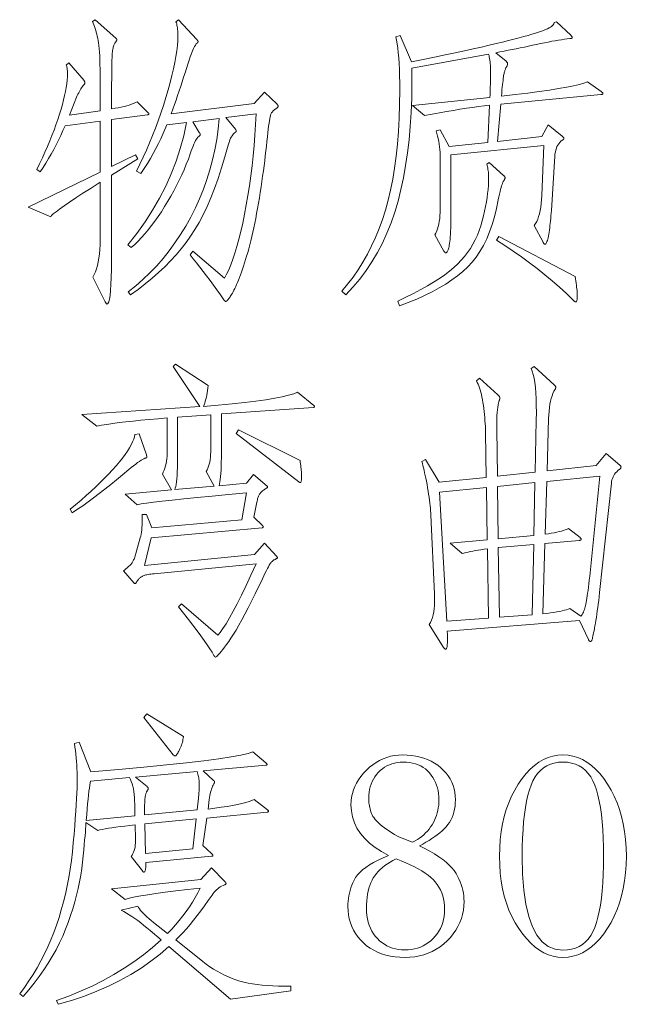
# Model space of a CAD drawing. Extents: x 0 to 1189, y 0 to 841.
# Tile 32 of 132: x 85 to 95, y 57 to 74. Entities that reach past the tile are written whole.
import ezdxf

# ---------------------------------------------------------------- set-up
doc = ezdxf.new("R2010")
doc.units = 0

msp = doc.modelspace()

# ---------------------------------------------------------------- linework, layer by layer
at = {"color": 7, "lineweight": 13}
for points in [[(86.729, 72.382), (86.121, 72.302), (86.121, 71.505), (86.528, 71.701), (86.565, 71.637), (86.121, 71.357), (86.121, 70.096), (86.121, 69.919), (86.118, 69.761), (86.114, 69.622), (86.109, 69.501), (86.102, 69.399), (86.093, 69.315), (86.083, 69.25), (86.071, 69.204), (86.057, 69.176), (86.042, 69.167), (86.04, 69.167), (86.038, 69.168), (86.035, 69.17), (86.032, 69.173), (86.029, 69.177), (86.026, 69.182), (86.022, 69.187), (86.019, 69.194), (86.015, 69.201), (86.011, 69.209), (85.799, 69.626), (85.823, 69.668), (85.845, 69.715), (85.864, 69.767), (85.88, 69.824), (85.894, 69.885), (85.906, 69.95), (85.915, 70.021), (85.921, 70.096), (85.925, 70.175), (85.926, 70.259), (85.926, 71.236), (85.772, 71.139), (85.634, 71.05), (85.511, 70.97), (85.404, 70.899), (85.312, 70.836), (85.236, 70.782), (85.176, 70.736), (85.13, 70.699), (85.101, 70.67), (85.087, 70.65), (84.701, 70.814), (85.926, 71.41), (85.926, 72.276), (85.33, 72.197), (85.294, 72.114), (85.257, 72.032), (85.218, 71.951), (85.178, 71.872), (85.137, 71.793), (85.094, 71.715), (85.049, 71.639), (85.004, 71.563), (84.956, 71.489), (84.907, 71.416), (84.849, 71.452), (84.898, 71.552), (84.944, 71.65), (84.988, 71.747), (85.03, 71.843), (85.07, 71.938), (85.107, 72.031), (85.142, 72.122), (85.175, 72.213), (85.206, 72.302), (85.235, 72.39), (85.261, 72.475), (85.284, 72.556), (85.305, 72.634), (85.322, 72.709), (85.337, 72.78), (85.35, 72.847), (85.359, 72.91), (85.366, 72.97), (85.37, 73.026), (85.372, 73.078), (85.372, 73.096), (85.371, 73.113), (85.37, 73.129), (85.368, 73.145), (85.367, 73.16), (85.364, 73.175), (85.361, 73.189), (85.358, 73.202), (85.355, 73.214), (85.351, 73.226), (85.393, 73.263), (85.652, 72.962), (85.655, 72.958), (85.657, 72.954), (85.66, 72.95), (85.662, 72.947), (85.663, 72.943), (85.665, 72.94), (85.666, 72.937), (85.667, 72.934), (85.667, 72.931), (85.667, 72.928), (85.667, 72.925), (85.667, 72.922), (85.666, 72.919), (85.665, 72.916), (85.663, 72.913), (85.662, 72.909), (85.66, 72.906), (85.657, 72.902), (85.655, 72.898), (85.652, 72.894), (85.638, 72.877), (85.625, 72.86), (85.611, 72.841), (85.598, 72.822), (85.586, 72.801), (85.573, 72.78), (85.561, 72.757), (85.549, 72.733), (85.537, 72.708), (85.525, 72.683), (85.403, 72.376), (85.926, 72.45), (85.926, 72.973), (85.926, 73.067), (85.925, 73.155), (85.923, 73.237), (85.921, 73.313), (85.918, 73.383), (85.914, 73.447), (85.909, 73.505), (85.904, 73.557), (85.898, 73.603), (85.892, 73.643), (85.885, 73.68), (85.877, 73.715), (85.869, 73.75), (85.86, 73.784), (85.85, 73.816), (85.84, 73.848), (85.83, 73.879), (85.818, 73.909), (85.806, 73.937), (85.794, 73.965), (85.842, 73.997), (86.19, 73.686), (86.194, 73.681), (86.198, 73.677), (86.201, 73.674), (86.204, 73.67), (86.206, 73.667), (86.208, 73.664), (86.209, 73.661), (86.21, 73.658), (86.211, 73.656), (86.211, 73.654), (86.211, 73.651), (86.21, 73.649), (86.208, 73.645), (86.206, 73.641), (86.203, 73.637), (86.2, 73.632), (86.196, 73.626), (86.191, 73.62), (86.186, 73.613), (86.179, 73.606), (86.173, 73.598), (86.168, 73.588), (86.162, 73.577), (86.157, 73.564), (86.152, 73.55), (86.148, 73.533), (86.144, 73.516), (86.141, 73.497), (86.137, 73.476), (86.135, 73.453), (86.132, 73.427), (86.13, 73.394), (86.128, 73.356), (86.126, 73.311), (86.125, 73.259), (86.124, 73.202), (86.123, 73.138), (86.122, 73.068), (86.122, 72.992), (86.121, 72.91), (86.121, 72.482), (86.179, 72.492), (86.233, 72.502), (86.285, 72.513), (86.333, 72.524), (86.377, 72.536), (86.419, 72.548), (86.458, 72.561), (86.493, 72.575), (86.525, 72.589), (86.554, 72.603), (86.729, 72.429), (86.734, 72.425), (86.738, 72.421), (86.742, 72.417), (86.745, 72.414), (86.748, 72.411), (86.751, 72.408), (86.753, 72.405), (86.754, 72.402), (86.755, 72.4), (86.755, 72.397), (86.755, 72.395), (86.754, 72.393), (86.753, 72.392), (86.751, 72.39), (86.748, 72.388), (86.745, 72.387), (86.742, 72.385), (86.738, 72.384), (86.734, 72.383)], [(88.719, 72.767), (88.93, 72.561), (88.934, 72.557), (88.937, 72.553), (88.941, 72.549), (88.943, 72.545), (88.946, 72.542), (88.948, 72.539), (88.949, 72.535), (88.95, 72.532), (88.951, 72.529), (88.951, 72.527), (88.95, 72.524), (88.949, 72.521), (88.946, 72.517), (88.943, 72.512), (88.938, 72.508), (88.932, 72.502), (88.925, 72.497), (88.917, 72.49), (88.908, 72.484), (88.898, 72.477), (88.888, 72.469), (88.878, 72.461), (88.869, 72.453), (88.861, 72.444), (88.853, 72.434), (88.845, 72.425), (88.839, 72.415), (88.832, 72.404), (88.827, 72.393), (88.822, 72.382), (88.817, 72.367), (88.812, 72.345), (88.806, 72.317), (88.8, 72.282), (88.794, 72.24), (88.787, 72.191), (88.781, 72.136), (88.773, 72.074), (88.766, 72.006), (88.758, 71.93), (88.75, 71.851), (88.741, 71.77), (88.731, 71.687), (88.721, 71.603), (88.71, 71.517), (88.698, 71.43), (88.686, 71.341), (88.673, 71.25), (88.659, 71.158), (88.645, 71.064), (88.63, 70.971), (88.615, 70.88), (88.599, 70.792), (88.584, 70.706), (88.568, 70.623), (88.551, 70.542), (88.535, 70.464), (88.518, 70.388), (88.501, 70.315), (88.484, 70.244), (88.466, 70.175), (88.449, 70.109), (88.432, 70.045), (88.414, 69.983), (88.397, 69.924), (88.379, 69.867), (88.362, 69.813), (88.344, 69.76), (88.327, 69.711), (88.31, 69.663), (88.292, 69.618), (88.276, 69.575), (88.259, 69.536), (88.244, 69.499), (88.228, 69.464), (88.214, 69.433), (88.199, 69.404), (88.185, 69.377), (88.172, 69.354), (88.159, 69.333), (88.147, 69.314), (88.136, 69.297), (88.126, 69.282), (88.116, 69.269), (88.108, 69.257), (88.101, 69.247), (88.095, 69.239), (88.09, 69.232), (88.086, 69.228), (88.083, 69.225), (88.08, 69.223), (88.077, 69.221), (88.075, 69.219), (88.072, 69.218), (88.069, 69.217), (88.067, 69.216), (88.064, 69.215), (88.061, 69.215), (88.059, 69.214), (88.056, 69.214), (88.054, 69.214), (88.051, 69.215), (88.048, 69.217), (88.045, 69.218), (88.042, 69.221), (88.039, 69.224), (88.036, 69.227), (88.033, 69.231), (88.03, 69.236), (88.027, 69.241), (87.968, 69.325), (87.91, 69.408), (87.851, 69.489), (87.793, 69.568), (87.735, 69.646), (87.678, 69.721), (87.621, 69.795), (87.564, 69.867), (87.508, 69.938), (87.452, 70.006), (87.499, 70.064), (88.038, 69.61), (88.074, 69.675), (88.11, 69.75), (88.146, 69.834), (88.181, 69.928), (88.215, 70.032), (88.249, 70.145), (88.282, 70.268), (88.315, 70.401), (88.347, 70.543), (88.378, 70.695), (88.408, 70.853), (88.436, 71.014), (88.461, 71.177), (88.485, 71.344), (88.506, 71.513), (88.524, 71.684), (88.541, 71.858), (88.555, 72.035), (88.567, 72.215), (88.576, 72.397), (88.059, 72.334), (88.222, 72.139), (88.225, 72.135), (88.228, 72.131), (88.231, 72.127), (88.233, 72.123), (88.234, 72.12), (88.236, 72.116), (88.237, 72.113), (88.238, 72.11), (88.238, 72.107), (88.238, 72.104), (88.238, 72.102), (88.237, 72.099), (88.236, 72.097), (88.235, 72.094), (88.233, 72.092), (88.231, 72.09), (88.228, 72.087), (88.225, 72.085), (88.221, 72.083), (88.217, 72.081), (88.204, 72.071), (88.191, 72.059), (88.178, 72.043), (88.166, 72.026), (88.154, 72.005), (88.142, 71.983), (88.131, 71.957), (88.121, 71.929), (88.111, 71.898), (88.101, 71.864), (88.046, 71.667), (87.989, 71.48), (87.93, 71.302), (87.87, 71.133), (87.807, 70.974), (87.742, 70.824), (87.675, 70.684), (87.606, 70.553), (87.535, 70.432), (87.462, 70.32), (87.386, 70.214), (87.303, 70.109), (87.215, 70.006), (87.122, 69.904), (87.023, 69.803), (86.918, 69.705), (86.808, 69.607), (86.692, 69.512), (86.571, 69.418), (86.443, 69.325), (86.401, 69.378), (86.53, 69.48), (86.653, 69.587), (86.772, 69.7), (86.886, 69.819), (86.994, 69.943), (87.098, 70.072), (87.197, 70.207), (87.291, 70.347), (87.381, 70.493), (87.465, 70.645), (87.543, 70.8), (87.615, 70.958), (87.68, 71.119), (87.739, 71.283), (87.79, 71.449), (87.835, 71.617), (87.873, 71.788), (87.905, 71.962), (87.93, 72.139), (87.948, 72.318), (87.499, 72.265), (87.61, 72.081), (87.613, 72.077), (87.616, 72.073), (87.618, 72.069), (87.62, 72.065), (87.622, 72.062), (87.623, 72.058), (87.625, 72.055), (87.625, 72.052), (87.626, 72.049), (87.626, 72.046), (87.626, 72.044), (87.625, 72.041), (87.624, 72.038), (87.622, 72.035), (87.619, 72.031), (87.616, 72.028), (87.613, 72.024), (87.609, 72.02), (87.605, 72.016), (87.6, 72.012), (87.587, 72.001), (87.574, 71.985), (87.56, 71.966), (87.546, 71.943), (87.532, 71.916), (87.518, 71.885), (87.503, 71.85), (87.488, 71.811), (87.473, 71.768), (87.457, 71.722), (87.424, 71.631), (87.389, 71.541), (87.351, 71.45), (87.311, 71.36), (87.269, 71.27), (87.224, 71.181), (87.177, 71.091), (87.128, 71.002), (87.076, 70.913), (87.021, 70.824), (86.966, 70.737), (86.91, 70.655), (86.854, 70.575), (86.798, 70.5), (86.741, 70.428), (86.684, 70.361), (86.627, 70.297), (86.57, 70.236), (86.512, 70.18), (86.454, 70.127), (86.396, 70.175), (86.547, 70.368), (86.688, 70.564), (86.816, 70.763), (86.933, 70.966), (87.039, 71.171), (87.133, 71.38), (87.215, 71.593), (87.286, 71.809), (87.346, 72.027), (87.394, 72.25), (87.056, 72.213), (87.025, 72.134), (86.991, 72.055), (86.954, 71.974), (86.915, 71.893), (86.872, 71.81), (86.827, 71.727), (86.779, 71.642), (86.728, 71.557), (86.674, 71.471), (86.618, 71.384), (86.544, 71.426), (86.602, 71.543), (86.658, 71.662), (86.713, 71.782), (86.765, 71.905), (86.816, 72.029), (86.865, 72.154), (86.912, 72.282), (86.958, 72.411), (87.001, 72.542), (87.043, 72.675), (87.081, 72.805), (87.116, 72.93), (87.146, 73.049), (87.173, 73.163), (87.195, 73.27), (87.213, 73.372), (87.228, 73.469), (87.238, 73.559), (87.244, 73.644), (87.246, 73.722), (87.246, 73.751), (87.245, 73.779), (87.243, 73.806), (87.241, 73.831), (87.238, 73.856), (87.234, 73.879), (87.23, 73.901), (87.226, 73.922), (87.22, 73.941), (87.214, 73.96), (87.256, 73.992), (87.568, 73.659), (87.572, 73.655), (87.575, 73.651), (87.579, 73.647), (87.581, 73.644), (87.584, 73.64), (87.586, 73.637), (87.587, 73.633), (87.588, 73.63), (87.589, 73.628), (87.589, 73.625), (87.589, 73.622), (87.588, 73.62), (87.588, 73.617), (87.586, 73.615), (87.585, 73.612), (87.583, 73.61), (87.581, 73.608), (87.579, 73.605), (87.576, 73.603), (87.573, 73.601), (87.559, 73.587), (87.544, 73.567), (87.528, 73.54), (87.511, 73.507), (87.493, 73.467), (87.475, 73.421), (87.455, 73.368), (87.435, 73.309), (87.413, 73.243), (87.391, 73.171), (87.368, 73.095), (87.344, 73.019), (87.32, 72.943), (87.295, 72.866), (87.269, 72.789), (87.242, 72.711), (87.215, 72.633), (87.187, 72.555), (87.159, 72.476), (87.13, 72.397), (88.544, 72.572)], [(94.436, 72.778), (94.442, 72.773), (94.447, 72.769), (94.452, 72.766), (94.456, 72.762), (94.46, 72.758), (94.463, 72.755), (94.465, 72.752), (94.466, 72.749), (94.467, 72.746), (94.468, 72.743), (94.467, 72.741), (94.466, 72.738), (94.464, 72.736), (94.462, 72.734), (94.458, 72.732), (94.454, 72.73), (94.449, 72.729), (94.444, 72.727), (94.438, 72.726), (94.431, 72.725), (92.731, 72.561), (92.673, 71.928), (93.428, 72.012), (93.538, 72.213), (93.776, 72.017), (93.781, 72.013), (93.786, 72.009), (93.789, 72.005), (93.793, 72.001), (93.796, 71.998), (93.798, 71.994), (93.8, 71.99), (93.801, 71.987), (93.802, 71.984), (93.802, 71.98), (93.802, 71.977), (93.801, 71.974), (93.8, 71.971), (93.798, 71.968), (93.796, 71.965), (93.793, 71.961), (93.789, 71.958), (93.786, 71.955), (93.781, 71.952), (93.776, 71.949), (93.754, 71.932), (93.734, 71.913), (93.716, 71.891), (93.7, 71.868), (93.686, 71.842), (93.675, 71.814), (93.665, 71.784), (93.658, 71.751), (93.652, 71.716), (93.649, 71.679), (93.591, 70.756), (93.588, 70.71), (93.584, 70.665), (93.581, 70.622), (93.576, 70.58), (93.572, 70.539), (93.567, 70.5), (93.563, 70.462), (93.557, 70.425), (93.552, 70.389), (93.546, 70.354), (93.54, 70.322), (93.534, 70.294), (93.528, 70.268), (93.522, 70.246), (93.515, 70.228), (93.509, 70.213), (93.502, 70.201), (93.495, 70.192), (93.488, 70.187), (93.48, 70.186), (93.477, 70.186), (93.474, 70.187), (93.471, 70.188), (93.468, 70.191), (93.465, 70.193), (93.461, 70.197), (93.458, 70.201), (93.455, 70.206), (93.452, 70.211), (93.449, 70.217), (93.301, 70.502), (93.322, 70.534), (93.341, 70.57), (93.359, 70.61), (93.374, 70.654), (93.388, 70.703), (93.4, 70.756), (93.41, 70.813), (93.417, 70.874), (93.423, 70.939), (93.428, 71.009), (93.465, 71.859), (91.881, 71.701), (91.881, 70.592), (91.881, 70.526), (91.88, 70.464), (91.878, 70.408), (91.876, 70.356), (91.874, 70.308), (91.87, 70.266), (91.867, 70.228), (91.862, 70.195), (91.857, 70.167), (91.852, 70.143), (91.846, 70.123), (91.841, 70.105), (91.835, 70.089), (91.83, 70.076), (91.825, 70.064), (91.82, 70.055), (91.815, 70.047), (91.81, 70.042), (91.806, 70.039), (91.802, 70.038), (91.797, 70.038), (91.793, 70.039), (91.789, 70.041), (91.786, 70.043), (91.782, 70.046), (91.778, 70.049), (91.775, 70.053), (91.771, 70.058), (91.768, 70.063), (91.765, 70.069), (91.612, 70.344), (91.629, 70.375), (91.644, 70.409), (91.657, 70.445), (91.669, 70.485), (91.679, 70.527), (91.687, 70.573), (91.693, 70.621), (91.698, 70.672), (91.7, 70.725), (91.701, 70.782), (91.701, 71.643), (91.701, 71.693), (91.699, 71.742), (91.695, 71.791), (91.69, 71.838), (91.684, 71.885), (91.677, 71.931), (91.668, 71.977), (91.657, 72.021), (91.646, 72.064), (91.633, 72.107), (91.701, 72.128), (91.854, 71.843), (92.509, 71.912), (92.541, 72.545), (92.448, 72.534), (92.351, 72.521), (92.251, 72.507), (92.146, 72.492), (92.038, 72.475), (91.926, 72.457), (91.809, 72.438), (91.689, 72.417), (91.565, 72.395), (91.437, 72.371), (91.232, 72.54), (92.546, 72.677), (92.548, 72.723), (92.55, 72.769), (92.551, 72.813), (92.553, 72.858), (92.554, 72.901), (92.555, 72.944), (92.556, 72.986), (92.556, 73.027), (92.556, 73.068), (92.557, 73.107), (92.556, 73.146), (92.555, 73.183), (92.554, 73.218), (92.551, 73.251), (92.549, 73.282), (92.545, 73.312), (92.541, 73.339), (92.536, 73.365), (92.531, 73.389), (92.525, 73.411), (91.221, 73.173), (91.222, 72.916), (91.218, 72.666), (91.209, 72.423), (91.194, 72.186), (91.173, 71.957), (91.147, 71.735), (91.115, 71.52), (91.077, 71.312), (91.034, 71.111), (90.986, 70.917), (90.931, 70.729), (90.869, 70.548), (90.798, 70.373), (90.721, 70.205), (90.636, 70.042), (90.543, 69.886), (90.443, 69.737), (90.335, 69.593), (90.219, 69.456), (90.097, 69.325), (90.033, 69.388), (90.13, 69.504), (90.222, 69.624), (90.308, 69.749), (90.39, 69.88), (90.466, 70.015), (90.537, 70.155), (90.604, 70.299), (90.665, 70.449), (90.721, 70.604), (90.772, 70.764), (90.818, 70.93), (90.86, 71.104), (90.896, 71.287), (90.928, 71.478), (90.954, 71.678), (90.976, 71.885), (90.993, 72.101), (91.005, 72.325), (91.013, 72.558), (91.015, 72.799), (91.014, 72.924), (91.012, 73.041), (91.009, 73.151), (91.004, 73.253), (90.998, 73.348), (90.99, 73.435), (90.981, 73.514), (90.971, 73.586), (90.959, 73.65), (90.946, 73.707), (91.02, 73.728), (91.216, 73.279), (91.415, 73.32), (91.605, 73.36), (91.785, 73.398), (91.954, 73.434), (92.114, 73.469), (92.263, 73.502), (92.402, 73.533), (92.532, 73.563), (92.651, 73.591), (92.76, 73.617), (92.86, 73.642), (92.954, 73.665), (93.041, 73.688), (93.121, 73.709), (93.195, 73.73), (93.261, 73.749), (93.321, 73.767), (93.374, 73.784), (93.42, 73.8), (93.459, 73.815), (93.493, 73.829), (93.524, 73.843), (93.551, 73.857), (93.574, 73.871), (93.594, 73.884), (93.61, 73.898), (93.623, 73.911), (93.632, 73.924), (93.637, 73.937), (93.639, 73.949), (93.676, 73.96), (93.919, 73.733), (93.924, 73.728), (93.928, 73.723), (93.932, 73.718), (93.935, 73.714), (93.938, 73.71), (93.941, 73.706), (93.943, 73.703), (93.944, 73.699), (93.945, 73.696), (93.945, 73.693), (93.945, 73.691), (93.943, 73.688), (93.941, 73.686), (93.938, 73.684), (93.934, 73.682), (93.93, 73.68), (93.924, 73.679), (93.918, 73.677), (93.911, 73.676), (93.903, 73.675), (93.858, 73.67), (93.811, 73.664), (93.761, 73.657), (93.709, 73.649), (93.654, 73.64), (93.596, 73.63), (93.536, 73.618), (93.474, 73.606), (93.408, 73.592), (93.34, 73.577), (93.271, 73.562), (93.202, 73.547), (93.133, 73.533), (93.063, 73.518), (92.994, 73.504), (92.925, 73.49), (92.855, 73.477), (92.786, 73.463), (92.716, 73.45), (92.646, 73.437), (92.821, 73.29), (92.826, 73.285), (92.83, 73.281), (92.834, 73.277), (92.837, 73.273), (92.84, 73.268), (92.843, 73.264), (92.845, 73.26), (92.846, 73.256), (92.847, 73.252), (92.847, 73.247), (92.847, 73.243), (92.846, 73.238), (92.845, 73.233), (92.843, 73.228), (92.841, 73.222), (92.838, 73.215), (92.835, 73.209), (92.832, 73.202), (92.828, 73.194), (92.823, 73.187), (92.818, 73.178), (92.814, 73.169), (92.81, 73.159), (92.805, 73.148), (92.801, 73.136), (92.798, 73.124), (92.794, 73.111), (92.79, 73.096), (92.787, 73.081), (92.784, 73.065), (92.78, 73.047), (92.777, 73.024), (92.773, 72.998), (92.769, 72.967), (92.765, 72.933), (92.761, 72.894), (92.756, 72.851), (92.751, 72.804), (92.747, 72.753), (92.741, 72.698), (92.975, 72.725), (93.188, 72.752), (93.383, 72.778), (93.558, 72.803), (93.714, 72.828), (93.851, 72.852), (93.968, 72.875), (94.066, 72.898), (94.144, 72.92), (94.204, 72.941)], [(92.535, 71.574), (92.778, 71.352), (92.783, 71.348), (92.788, 71.344), (92.792, 71.34), (92.795, 71.336), (92.798, 71.332), (92.8, 71.328), (92.802, 71.324), (92.804, 71.32), (92.804, 71.316), (92.805, 71.313), (92.804, 71.309), (92.803, 71.304), (92.802, 71.299), (92.8, 71.293), (92.797, 71.287), (92.793, 71.28), (92.789, 71.272), (92.784, 71.264), (92.779, 71.256), (92.773, 71.247), (92.766, 71.235), (92.759, 71.219), (92.752, 71.199), (92.744, 71.175), (92.736, 71.146), (92.727, 71.114), (92.718, 71.077), (92.709, 71.035), (92.699, 70.99), (92.689, 70.94), (92.66, 70.792), (92.626, 70.651), (92.586, 70.518), (92.542, 70.393), (92.493, 70.275), (92.438, 70.164), (92.378, 70.061), (92.314, 69.966), (92.244, 69.878), (92.169, 69.798), (92.087, 69.722), (91.998, 69.649), (91.901, 69.578), (91.797, 69.509), (91.685, 69.442), (91.565, 69.377), (91.438, 69.315), (91.303, 69.254), (91.16, 69.196), (91.01, 69.14), (90.983, 69.219), (91.121, 69.285), (91.25, 69.349), (91.372, 69.414), (91.486, 69.477), (91.591, 69.541), (91.689, 69.604), (91.778, 69.666), (91.86, 69.728), (91.934, 69.789), (92, 69.85), (92.059, 69.912), (92.115, 69.977), (92.167, 70.044), (92.215, 70.113), (92.258, 70.185), (92.298, 70.259), (92.334, 70.336), (92.365, 70.415), (92.393, 70.497), (92.417, 70.581), (92.437, 70.666), (92.456, 70.747), (92.472, 70.826), (92.486, 70.902), (92.498, 70.976), (92.508, 71.047), (92.515, 71.115), (92.521, 71.181), (92.524, 71.244), (92.525, 71.305), (92.525, 71.332), (92.524, 71.358), (92.522, 71.384), (92.52, 71.409), (92.517, 71.433), (92.513, 71.456), (92.509, 71.479), (92.505, 71.501), (92.499, 71.522), (92.493, 71.542)], [(93.992, 69.636), (93.999, 69.597), (94.006, 69.56), (94.011, 69.524), (94.016, 69.49), (94.02, 69.457), (94.023, 69.426), (94.026, 69.397), (94.028, 69.37), (94.029, 69.344), (94.029, 69.32), (94.029, 69.298), (94.029, 69.278), (94.028, 69.261), (94.026, 69.245), (94.025, 69.233), (94.023, 69.222), (94.02, 69.214), (94.018, 69.208), (94.014, 69.205), (94.011, 69.204), (94.007, 69.204), (94.003, 69.205), (93.999, 69.206), (93.994, 69.209), (93.989, 69.212), (93.984, 69.215), (93.979, 69.219), (93.973, 69.224), (93.967, 69.229), (93.961, 69.235), (93.845, 69.346), (93.726, 69.455), (93.604, 69.562), (93.478, 69.667), (93.35, 69.77), (93.218, 69.871), (93.082, 69.97), (92.944, 70.066), (92.802, 70.161), (92.657, 70.254), (92.699, 70.317)], [(89.558, 67.446), (89.56, 67.444), (89.562, 67.441), (89.563, 67.439), (89.565, 67.437), (89.566, 67.435), (89.567, 67.433), (89.568, 67.431), (89.568, 67.429), (89.569, 67.427), (89.569, 67.425), (89.568, 67.423), (89.568, 67.421), (89.567, 67.419), (89.565, 67.418), (89.563, 67.417), (89.561, 67.416), (89.558, 67.415), (89.555, 67.414), (89.552, 67.414), (89.548, 67.414), (87.985, 67.303), (87.985, 66.643), (87.985, 66.562), (87.983, 66.486), (87.982, 66.416), (87.979, 66.351), (87.976, 66.292), (87.972, 66.239), (87.967, 66.192), (87.961, 66.15), (87.955, 66.114), (87.948, 66.084), (88.413, 66.126), (88.529, 66.274), (88.761, 66.078), (88.763, 66.077), (88.765, 66.076), (88.766, 66.075), (88.768, 66.073), (88.769, 66.072), (88.77, 66.07), (88.771, 66.068), (88.771, 66.067), (88.771, 66.065), (88.771, 66.063), (88.771, 66.06), (88.771, 66.058), (88.77, 66.056), (88.768, 66.054), (88.766, 66.052), (88.764, 66.05), (88.761, 66.048), (88.758, 66.046), (88.754, 66.044), (88.75, 66.041), (88.736, 66.033), (88.722, 66.024), (88.71, 66.016), (88.698, 66.007), (88.686, 65.998), (88.676, 65.989), (88.666, 65.98), (88.657, 65.971), (88.649, 65.961), (88.642, 65.952), (88.635, 65.942), (88.629, 65.931), (88.623, 65.918), (88.617, 65.905), (88.611, 65.891), (88.606, 65.876), (88.601, 65.859), (88.596, 65.842), (88.591, 65.823), (88.587, 65.804), (88.534, 65.551), (88.682, 65.408), (88.685, 65.405), (88.687, 65.402), (88.69, 65.399), (88.692, 65.396), (88.694, 65.393), (88.695, 65.391), (88.696, 65.388), (88.697, 65.386), (88.697, 65.384), (88.698, 65.382), (88.697, 65.38), (88.697, 65.378), (88.696, 65.376), (88.694, 65.375), (88.692, 65.374), (88.69, 65.373), (88.687, 65.372), (88.684, 65.371), (88.68, 65.371), (88.676, 65.371), (86.792, 65.197), (86.681, 64.732), (88.55, 64.917), (88.719, 65.107), (88.925, 64.88), (88.928, 64.877), (88.93, 64.874), (88.933, 64.872), (88.935, 64.869), (88.936, 64.867), (88.938, 64.865), (88.939, 64.863), (88.94, 64.862), (88.94, 64.86), (88.94, 64.859), (88.94, 64.858), (88.939, 64.856), (88.936, 64.854), (88.933, 64.852), (88.929, 64.85), (88.924, 64.847), (88.918, 64.844), (88.912, 64.84), (88.904, 64.837), (88.896, 64.833), (88.887, 64.828), (88.878, 64.823), (88.87, 64.818), (88.861, 64.811), (88.853, 64.805), (88.846, 64.798), (88.838, 64.79), (88.831, 64.782), (88.823, 64.773), (88.816, 64.764), (88.808, 64.752), (88.798, 64.733), (88.785, 64.709), (88.769, 64.679), (88.751, 64.644), (88.731, 64.602), (88.708, 64.555), (88.682, 64.502), (88.654, 64.443), (88.624, 64.379), (88.56, 64.248), (88.498, 64.125), (88.44, 64.01), (88.384, 63.904), (88.331, 63.806), (88.281, 63.716), (88.234, 63.634), (88.19, 63.561), (88.148, 63.496), (88.109, 63.439), (88.073, 63.389), (88.04, 63.344), (88.01, 63.304), (87.983, 63.27), (87.959, 63.241), (87.938, 63.217), (87.92, 63.199), (87.905, 63.186), (87.894, 63.178), (87.885, 63.175), (87.882, 63.175), (87.88, 63.176), (87.878, 63.177), (87.875, 63.179), (87.873, 63.182), (87.87, 63.184), (87.867, 63.188), (87.864, 63.192), (87.861, 63.196), (87.858, 63.201), (87.826, 63.255), (87.787, 63.316), (87.742, 63.382), (87.691, 63.456), (87.634, 63.535), (87.571, 63.621), (87.501, 63.714), (87.426, 63.813), (87.344, 63.918), (87.256, 64.03), (87.309, 64.078), (87.922, 63.544), (87.964, 63.594), (88.012, 63.659), (88.065, 63.74), (88.123, 63.838), (88.186, 63.951), (88.254, 64.08), (88.327, 64.226), (88.405, 64.387), (88.488, 64.565), (88.576, 64.759), (86.845, 64.59), (86.816, 64.587), (86.789, 64.583), (86.765, 64.58), (86.742, 64.576), (86.721, 64.572), (86.702, 64.568), (86.686, 64.564), (86.671, 64.559), (86.658, 64.555), (86.647, 64.55), (86.637, 64.545), (86.627, 64.539), (86.618, 64.533), (86.609, 64.527), (86.6, 64.519), (86.592, 64.511), (86.584, 64.503), (86.577, 64.494), (86.569, 64.484), (86.562, 64.474), (86.556, 64.464), (86.55, 64.455), (86.544, 64.447), (86.539, 64.44), (86.535, 64.434), (86.531, 64.429), (86.527, 64.426), (86.524, 64.423), (86.522, 64.421), (86.52, 64.421), (86.518, 64.421), (86.517, 64.421), (86.515, 64.422), (86.513, 64.423), (86.511, 64.423), (86.51, 64.425), (86.508, 64.426), (86.506, 64.428), (86.504, 64.429), (86.502, 64.431), (86.322, 64.637), (86.343, 64.655), (86.363, 64.671), (86.382, 64.687), (86.398, 64.702), (86.414, 64.716), (86.428, 64.73), (86.44, 64.742), (86.45, 64.754), (86.46, 64.765), (86.467, 64.775), (86.474, 64.785), (86.481, 64.796), (86.488, 64.809), (86.494, 64.823), (86.501, 64.838), (86.507, 64.854), (86.514, 64.872), (86.52, 64.891), (86.527, 64.911), (86.533, 64.933), (86.607, 65.197), (86.615, 65.228), (86.622, 65.262), (86.628, 65.297), (86.632, 65.334), (86.636, 65.372), (86.639, 65.413), (86.64, 65.455), (86.641, 65.499), (86.64, 65.545), (86.639, 65.593), (86.713, 65.598), (86.802, 65.366), (88.333, 65.503), (88.413, 65.962), (88.107, 65.935), (87.828, 65.909), (87.576, 65.884), (87.35, 65.862), (87.151, 65.841), (86.978, 65.822), (86.832, 65.804), (86.713, 65.788), (86.62, 65.774), (86.554, 65.762), (86.348, 65.941), (87.14, 66.015), (86.982, 66.279), (86.998, 66.312), (87.012, 66.346), (87.025, 66.382), (87.036, 66.419), (87.045, 66.459), (87.053, 66.499), (87.059, 66.542), (87.063, 66.586), (87.066, 66.633), (87.066, 66.68), (87.066, 67.235), (86.909, 67.222), (86.76, 67.209), (86.619, 67.196), (86.487, 67.182), (86.363, 67.169), (86.247, 67.155), (86.14, 67.141), (86.041, 67.126), (85.95, 67.112), (85.868, 67.097), (85.615, 67.293), (87.621, 67.43), (87.167, 68.111), (87.204, 68.148), (87.758, 67.784), (87.754, 67.741), (87.75, 67.7), (87.744, 67.661), (87.738, 67.623), (87.73, 67.587), (87.722, 67.552), (87.712, 67.519), (87.702, 67.488), (87.691, 67.458), (87.679, 67.43), (87.933, 67.451), (88.167, 67.473), (88.379, 67.496), (88.571, 67.519), (88.741, 67.543), (88.891, 67.568), (89.019, 67.593), (89.126, 67.619), (89.213, 67.646), (89.278, 67.673)], [(94.753, 66.432), (94.757, 66.429), (94.76, 66.426), (94.763, 66.422), (94.766, 66.419), (94.768, 66.416), (94.77, 66.412), (94.772, 66.409), (94.773, 66.405), (94.774, 66.401), (94.774, 66.398), (94.773, 66.394), (94.772, 66.39), (94.771, 66.386), (94.769, 66.383), (94.766, 66.379), (94.762, 66.375), (94.758, 66.371), (94.753, 66.367), (94.748, 66.362), (94.742, 66.358), (94.72, 66.34), (94.7, 66.32), (94.681, 66.3), (94.665, 66.278), (94.651, 66.255), (94.639, 66.232), (94.629, 66.207), (94.62, 66.181), (94.614, 66.154), (94.61, 66.126), (94.41, 64.268), (94.402, 64.201), (94.395, 64.137), (94.387, 64.075), (94.379, 64.015), (94.371, 63.958), (94.363, 63.902), (94.355, 63.849), (94.347, 63.798), (94.339, 63.749), (94.33, 63.703), (94.322, 63.66), (94.315, 63.62), (94.308, 63.585), (94.302, 63.555), (94.296, 63.528), (94.291, 63.506), (94.287, 63.487), (94.283, 63.473), (94.28, 63.463), (94.278, 63.457), (94.275, 63.454), (94.273, 63.451), (94.271, 63.448), (94.268, 63.446), (94.266, 63.444), (94.263, 63.442), (94.26, 63.441), (94.257, 63.44), (94.254, 63.439), (94.251, 63.439), (94.248, 63.439), (94.245, 63.44), (94.242, 63.442), (94.238, 63.444), (94.235, 63.447), (94.232, 63.45), (94.229, 63.454), (94.226, 63.459), (94.223, 63.465), (94.219, 63.471), (94.066, 63.798), (91.823, 63.613), (91.825, 63.555), (91.827, 63.503), (91.827, 63.457), (91.825, 63.417), (91.823, 63.383), (91.819, 63.356), (91.814, 63.334), (91.808, 63.319), (91.8, 63.31), (91.791, 63.307), (91.789, 63.307), (91.786, 63.308), (91.784, 63.31), (91.781, 63.312), (91.778, 63.315), (91.775, 63.318), (91.771, 63.322), (91.767, 63.327), (91.764, 63.333), (91.759, 63.339), (91.517, 63.729), (91.536, 63.764), (91.554, 63.802), (91.569, 63.845), (91.582, 63.891), (91.592, 63.94), (91.6, 63.994), (91.605, 64.051), (91.608, 64.113), (91.608, 64.178), (91.606, 64.247), (91.543, 65.582), (91.541, 65.619), (91.539, 65.658), (91.536, 65.7), (91.532, 65.743), (91.526, 65.789), (91.521, 65.837), (91.514, 65.887), (91.506, 65.939), (91.497, 65.993), (91.488, 66.049), (91.478, 66.106), (91.468, 66.159), (91.458, 66.21), (91.448, 66.259), (91.438, 66.305), (91.428, 66.348), (91.419, 66.389), (91.409, 66.427), (91.399, 66.463), (91.39, 66.495), (91.453, 66.527), (91.686, 66.142), (92.483, 66.226), (92.472, 66.986), (92.471, 67.038), (92.469, 67.09), (92.466, 67.141), (92.462, 67.192), (92.458, 67.243), (92.453, 67.294), (92.448, 67.345), (92.442, 67.395), (92.435, 67.446), (92.427, 67.496), (92.419, 67.545), (92.41, 67.591), (92.401, 67.634), (92.391, 67.675), (92.38, 67.713), (92.369, 67.748), (92.358, 67.781), (92.345, 67.811), (92.332, 67.838), (92.319, 67.863), (92.367, 67.91), (92.683, 67.625), (92.689, 67.62), (92.695, 67.615), (92.699, 67.61), (92.704, 67.604), (92.707, 67.599), (92.71, 67.594), (92.712, 67.59), (92.714, 67.585), (92.715, 67.58), (92.715, 67.575), (92.715, 67.57), (92.715, 67.565), (92.714, 67.561), (92.713, 67.556), (92.712, 67.551), (92.711, 67.546), (92.71, 67.54), (92.708, 67.535), (92.706, 67.53), (92.704, 67.525), (92.695, 67.492), (92.687, 67.455), (92.681, 67.415), (92.675, 67.372), (92.67, 67.326), (92.666, 67.276), (92.664, 67.223), (92.662, 67.167), (92.662, 67.107), (92.662, 67.045), (92.673, 66.247), (93.317, 66.316), (93.333, 67.198), (93.335, 67.327), (93.334, 67.447), (93.332, 67.558), (93.327, 67.66), (93.319, 67.752), (93.31, 67.835), (93.298, 67.909), (93.284, 67.973), (93.267, 68.028), (93.248, 68.074), (93.301, 68.111), (93.639, 67.799), (93.644, 67.794), (93.648, 67.789), (93.652, 67.784), (93.656, 67.78), (93.659, 67.775), (93.661, 67.771), (93.663, 67.766), (93.664, 67.762), (93.665, 67.758), (93.665, 67.755), (93.665, 67.751), (93.665, 67.747), (93.664, 67.744), (93.663, 67.74), (93.663, 67.737), (93.661, 67.733), (93.66, 67.73), (93.658, 67.727), (93.657, 67.723), (93.655, 67.72), (93.635, 67.687), (93.618, 67.65), (93.602, 67.609), (93.589, 67.565), (93.577, 67.517), (93.567, 67.466), (93.558, 67.411), (93.552, 67.352), (93.547, 67.29), (93.544, 67.224), (93.517, 66.337), (94.351, 66.427), (94.52, 66.633)], [(87.864, 66.078), (87.726, 66.327), (87.741, 66.353), (87.755, 66.382), (87.767, 66.414), (87.777, 66.448), (87.786, 66.485), (87.793, 66.524), (87.798, 66.566), (87.802, 66.61), (87.805, 66.657), (87.805, 66.707), (87.805, 67.287), (87.241, 67.25), (87.241, 66.559), (87.24, 66.473), (87.239, 66.394), (87.236, 66.322), (87.233, 66.257), (87.229, 66.2), (87.223, 66.15), (87.217, 66.107), (87.21, 66.071), (87.202, 66.042), (87.193, 66.02)], [(86.713, 66.606), (86.714, 66.602), (86.715, 66.598), (86.715, 66.594), (86.716, 66.591), (86.717, 66.587), (86.717, 66.584), (86.717, 66.581), (86.718, 66.578), (86.718, 66.575), (86.718, 66.572), (86.718, 66.569), (86.717, 66.567), (86.717, 66.565), (86.715, 66.563), (86.714, 66.561), (86.712, 66.559), (86.71, 66.557), (86.708, 66.556), (86.705, 66.555), (86.702, 66.554), (86.686, 66.549), (86.667, 66.541), (86.645, 66.529), (86.62, 66.515), (86.593, 66.497), (86.562, 66.476), (86.529, 66.451), (86.493, 66.423), (86.454, 66.392), (86.412, 66.358), (86.308, 66.27), (86.206, 66.185), (86.106, 66.104), (86.007, 66.025), (85.91, 65.95), (85.815, 65.879), (85.721, 65.81), (85.63, 65.745), (85.539, 65.683), (85.451, 65.624), (85.414, 65.683), (85.509, 65.761), (85.601, 65.839), (85.688, 65.915), (85.772, 65.991), (85.852, 66.065), (85.928, 66.139), (86.001, 66.211), (86.069, 66.282), (86.134, 66.352), (86.195, 66.422), (86.252, 66.489), (86.303, 66.553), (86.348, 66.614), (86.389, 66.672), (86.424, 66.726), (86.453, 66.778), (86.477, 66.827), (86.496, 66.873), (86.509, 66.915), (86.517, 66.955), (86.591, 66.965)], [(89.321, 66.511), (89.326, 66.482), (89.33, 66.454), (89.334, 66.426), (89.337, 66.399), (89.34, 66.372), (89.343, 66.346), (89.345, 66.321), (89.346, 66.297), (89.347, 66.273), (89.347, 66.25), (89.347, 66.228), (89.346, 66.209), (89.345, 66.192), (89.344, 66.177), (89.342, 66.165), (89.339, 66.155), (89.337, 66.147), (89.333, 66.141), (89.33, 66.138), (89.326, 66.137), (89.324, 66.137), (89.321, 66.137), (89.319, 66.138), (89.317, 66.139), (89.314, 66.14), (89.311, 66.142), (89.308, 66.144), (89.306, 66.147), (89.303, 66.149), (89.299, 66.152), (88.238, 66.971), (88.275, 67.034)], [(94.415, 66.247), (93.512, 66.158), (93.486, 65.26), (93.539, 65.268), (93.589, 65.276), (93.637, 65.285), (93.681, 65.294), (93.722, 65.304), (93.76, 65.314), (93.795, 65.325), (93.827, 65.336), (93.856, 65.348), (93.882, 65.36), (94.077, 65.202), (94.081, 65.199), (94.085, 65.196), (94.088, 65.193), (94.09, 65.19), (94.093, 65.187), (94.095, 65.184), (94.096, 65.181), (94.097, 65.178), (94.098, 65.176), (94.098, 65.173), (94.098, 65.171), (94.097, 65.168), (94.095, 65.166), (94.092, 65.164), (94.089, 65.162), (94.085, 65.16), (94.08, 65.158), (94.074, 65.157), (94.068, 65.156), (94.061, 65.155), (93.48, 65.102), (93.443, 63.909), (93.511, 63.916), (93.573, 63.924), (93.631, 63.932), (93.684, 63.941), (93.732, 63.95), (93.776, 63.959), (93.815, 63.968), (93.849, 63.978), (93.878, 63.988), (93.903, 63.998), (94.093, 63.867), (94.104, 63.883), (94.115, 63.9), (94.125, 63.919), (94.134, 63.938), (94.143, 63.958), (94.151, 63.98), (94.159, 64.002), (94.165, 64.025), (94.172, 64.05), (94.177, 64.075), (94.183, 64.103), (94.188, 64.135), (94.194, 64.172), (94.2, 64.213), (94.206, 64.258), (94.213, 64.307), (94.219, 64.361), (94.226, 64.419), (94.233, 64.481), (94.241, 64.548)], [(92.52, 63.835), (92.504, 65.012), (92.448, 65.005), (92.395, 64.997), (92.346, 64.989), (92.299, 64.982), (92.254, 64.974), (92.213, 64.966), (92.175, 64.958), (92.139, 64.95), (92.106, 64.941), (92.076, 64.933), (91.87, 65.107), (92.498, 65.165), (92.488, 66.052), (91.691, 65.973), (91.817, 63.782)], [(93.311, 66.137), (92.678, 66.073), (92.689, 65.181), (93.29, 65.239)], [(93.29, 65.086), (92.689, 65.033), (92.71, 63.851), (93.264, 63.893)], [(87.341, 61.824), (87.337, 61.798), (87.333, 61.774), (87.328, 61.75), (87.322, 61.726), (87.316, 61.703), (87.309, 61.681), (87.301, 61.659), (87.292, 61.638), (87.282, 61.617), (87.272, 61.597), (87.262, 61.577), (87.253, 61.56), (87.244, 61.545), (87.236, 61.532), (87.228, 61.521), (87.221, 61.512), (87.215, 61.505), (87.21, 61.5), (87.205, 61.497), (87.201, 61.496), (87.197, 61.496), (87.194, 61.497), (87.19, 61.498), (87.187, 61.5), (87.183, 61.502), (87.18, 61.504), (87.176, 61.507), (87.173, 61.51), (87.17, 61.513), (87.167, 61.517), (86.67, 62.151), (86.718, 62.209)], [(88.766, 60.583), (88.77, 60.58), (88.774, 60.577), (88.777, 60.574), (88.78, 60.571), (88.782, 60.568), (88.784, 60.566), (88.785, 60.563), (88.786, 60.561), (88.787, 60.559), (88.787, 60.557), (88.787, 60.555), (88.786, 60.553), (88.785, 60.551), (88.783, 60.549), (88.781, 60.547), (88.778, 60.546), (88.774, 60.544), (88.77, 60.543), (88.766, 60.542), (88.761, 60.541), (87.737, 60.44), (87.668, 59.976), (87.816, 59.839), (87.821, 59.834), (87.825, 59.83), (87.829, 59.827), (87.833, 59.823), (87.836, 59.819), (87.838, 59.816), (87.84, 59.813), (87.841, 59.81), (87.842, 59.807), (87.842, 59.804), (87.842, 59.802), (87.841, 59.8), (87.84, 59.798), (87.838, 59.796), (87.836, 59.794), (87.833, 59.793), (87.829, 59.792), (87.825, 59.792), (87.821, 59.791), (87.816, 59.791), (86.702, 59.686), (86.702, 59.654), (86.701, 59.627), (86.699, 59.602), (86.697, 59.581), (86.694, 59.563), (86.691, 59.548), (86.687, 59.537), (86.682, 59.528), (86.676, 59.524), (86.67, 59.522), (86.668, 59.522), (86.666, 59.523), (86.664, 59.524), (86.661, 59.525), (86.659, 59.527), (86.656, 59.529), (86.653, 59.532), (86.65, 59.535), (86.647, 59.539), (86.644, 59.543), (86.454, 59.786), (86.469, 59.811), (86.482, 59.837), (86.494, 59.864), (86.504, 59.892), (86.512, 59.922), (86.519, 59.952), (86.523, 59.984), (86.527, 60.017), (86.528, 60.051), (86.528, 60.087), (86.523, 60.324), (86.431, 60.315), (86.345, 60.305), (86.266, 60.296), (86.192, 60.286), (86.125, 60.277), (86.065, 60.267), (86.01, 60.258), (85.962, 60.248), (85.92, 60.239), (85.884, 60.229), (85.683, 60.367), (85.683, 60.339), (85.681, 60.302), (85.678, 60.257), (85.674, 60.203), (85.669, 60.14), (85.662, 60.068), (85.655, 59.988), (85.646, 59.899), (85.636, 59.8), (85.625, 59.693), (85.612, 59.582), (85.595, 59.47), (85.575, 59.357), (85.551, 59.244), (85.524, 59.13), (85.494, 59.016), (85.46, 58.901), (85.422, 58.785), (85.382, 58.67), (85.337, 58.553), (85.289, 58.437), (85.235, 58.321), (85.176, 58.205), (85.112, 58.09), (85.043, 57.976), (84.968, 57.862), (84.888, 57.748), (84.803, 57.635), (84.712, 57.522), (84.617, 57.41), (84.559, 57.458), (84.638, 57.565), (84.714, 57.675), (84.786, 57.787), (84.854, 57.9), (84.918, 58.016), (84.979, 58.134), (85.036, 58.253), (85.089, 58.375), (85.139, 58.499), (85.184, 58.624), (85.227, 58.752), (85.266, 58.883), (85.302, 59.016), (85.335, 59.151), (85.365, 59.29), (85.392, 59.43), (85.416, 59.573), (85.437, 59.719), (85.455, 59.867), (85.469, 60.018), (85.482, 60.166), (85.493, 60.304), (85.503, 60.434), (85.512, 60.555), (85.519, 60.667), (85.525, 60.77), (85.53, 60.864), (85.533, 60.949), (85.535, 61.025), (85.535, 61.092), (85.535, 61.155), (85.534, 61.217), (85.531, 61.28), (85.528, 61.342), (85.524, 61.403), (85.518, 61.465), (85.512, 61.526), (85.505, 61.587), (85.497, 61.647), (85.488, 61.707), (85.567, 61.729), (85.768, 61.227), (86.239, 61.267), (86.667, 61.306), (87.051, 61.344), (87.391, 61.38), (87.688, 61.414), (87.941, 61.447), (88.151, 61.479), (88.317, 61.509), (88.439, 61.538), (88.518, 61.565), (88.74, 61.38), (88.744, 61.376), (88.747, 61.372), (88.751, 61.368), (88.753, 61.365), (88.756, 61.362), (88.758, 61.359), (88.759, 61.356), (88.76, 61.353), (88.761, 61.351), (88.761, 61.348), (88.761, 61.346), (88.76, 61.345), (88.759, 61.343), (88.758, 61.342), (88.756, 61.34), (88.753, 61.34), (88.751, 61.339), (88.747, 61.338), (88.744, 61.338), (88.74, 61.338), (87.673, 61.243), (87.853, 61.079), (87.856, 61.077), (87.859, 61.075), (87.861, 61.073), (87.863, 61.07), (87.865, 61.068), (87.866, 61.066), (87.867, 61.063), (87.868, 61.061), (87.869, 61.058), (87.869, 61.055), (87.869, 61.053), (87.868, 61.05), (87.868, 61.047), (87.867, 61.044), (87.866, 61.04), (87.865, 61.037), (87.864, 61.033), (87.862, 61.029), (87.86, 61.025), (87.858, 61.021), (87.847, 61.001), (87.836, 60.98), (87.827, 60.957), (87.818, 60.933), (87.809, 60.908), (87.802, 60.88), (87.795, 60.852), (87.789, 60.822), (87.784, 60.79), (87.779, 60.757), (87.758, 60.594), (87.875, 60.608), (87.984, 60.624), (88.084, 60.639), (88.175, 60.655), (88.258, 60.671), (88.332, 60.688), (88.398, 60.705), (88.456, 60.722), (88.504, 60.739), (88.544, 60.757)], [(90.825, 59.807), (90.704, 59.873), (90.595, 59.943), (90.499, 60.017), (90.416, 60.097), (90.346, 60.18), (90.288, 60.269), (90.244, 60.362), (90.212, 60.459), (90.193, 60.561), (90.186, 60.667), (90.189, 60.732), (90.197, 60.796), (90.21, 60.858), (90.228, 60.918), (90.252, 60.978), (90.28, 61.035), (90.314, 61.092), (90.354, 61.147), (90.398, 61.201), (90.448, 61.253), (90.501, 61.303), (90.556, 61.347), (90.613, 61.385), (90.671, 61.419), (90.732, 61.447), (90.794, 61.471), (90.859, 61.489), (90.925, 61.502), (90.993, 61.509), (91.063, 61.512), (91.141, 61.51), (91.217, 61.503), (91.29, 61.493), (91.359, 61.477), (91.426, 61.458), (91.489, 61.434), (91.549, 61.406), (91.607, 61.374), (91.661, 61.337), (91.712, 61.296), (91.759, 61.251), (91.801, 61.205), (91.838, 61.156), (91.871, 61.105), (91.898, 61.051), (91.92, 60.996), (91.938, 60.938), (91.95, 60.878), (91.958, 60.816), (91.96, 60.752), (91.958, 60.696), (91.954, 60.642), (91.946, 60.591), (91.935, 60.542), (91.92, 60.495), (91.903, 60.45), (91.882, 60.407), (91.859, 60.367), (91.832, 60.329), (91.802, 60.293), (91.769, 60.258), (91.733, 60.224), (91.694, 60.19), (91.653, 60.157), (91.609, 60.125), (91.562, 60.093), (91.513, 60.062), (91.46, 60.031), (91.405, 60), (91.348, 59.971), (91.441, 59.924), (91.528, 59.877), (91.608, 59.831), (91.68, 59.784), (91.746, 59.737), (91.805, 59.69), (91.857, 59.643), (91.902, 59.596), (91.94, 59.548), (91.971, 59.501), (91.997, 59.453), (92.02, 59.406), (92.041, 59.358), (92.058, 59.311), (92.074, 59.263), (92.086, 59.216), (92.095, 59.168), (92.102, 59.121), (92.106, 59.073), (92.108, 59.026), (92.105, 58.95), (92.096, 58.876), (92.082, 58.804), (92.062, 58.734), (92.036, 58.666), (92.004, 58.6), (91.967, 58.537), (91.924, 58.475), (91.875, 58.415), (91.82, 58.358), (91.761, 58.304), (91.699, 58.256), (91.635, 58.214), (91.568, 58.177), (91.497, 58.146), (91.425, 58.121), (91.349, 58.101), (91.27, 58.087), (91.189, 58.078), (91.105, 58.075), (91.018, 58.078), (90.935, 58.085), (90.855, 58.098), (90.779, 58.115), (90.706, 58.137), (90.637, 58.164), (90.572, 58.196), (90.51, 58.233), (90.452, 58.274), (90.397, 58.321), (90.347, 58.371), (90.302, 58.424), (90.263, 58.48), (90.229, 58.538), (90.199, 58.599), (90.176, 58.662), (90.157, 58.728), (90.144, 58.796), (90.136, 58.868), (90.133, 58.941), (90.135, 58.986), (90.138, 59.032), (90.143, 59.077), (90.15, 59.122), (90.16, 59.166), (90.171, 59.211), (90.185, 59.255), (90.201, 59.299), (90.219, 59.343), (90.239, 59.387), (90.264, 59.431), (90.296, 59.474), (90.336, 59.517), (90.383, 59.56), (90.438, 59.602), (90.501, 59.644), (90.571, 59.685), (90.648, 59.726), (90.733, 59.767)], [(91.232, 60.034), (91.274, 60.055), (91.314, 60.078), (91.352, 60.102), (91.389, 60.129), (91.423, 60.157), (91.455, 60.188), (91.485, 60.22), (91.514, 60.254), (91.54, 60.289), (91.564, 60.327), (91.586, 60.366), (91.606, 60.405), (91.623, 60.446), (91.638, 60.487), (91.651, 60.528), (91.662, 60.57), (91.67, 60.613), (91.676, 60.657), (91.679, 60.702), (91.68, 60.747), (91.679, 60.802), (91.674, 60.855), (91.666, 60.906), (91.654, 60.955), (91.64, 61.002), (91.622, 61.047), (91.601, 61.09), (91.577, 61.132), (91.55, 61.171), (91.519, 61.209), (91.486, 61.243), (91.45, 61.274), (91.411, 61.301), (91.371, 61.325), (91.327, 61.345), (91.281, 61.362), (91.233, 61.374), (91.182, 61.383), (91.129, 61.389), (91.073, 61.391), (91.022, 61.389), (90.973, 61.384), (90.926, 61.375), (90.881, 61.362), (90.838, 61.346), (90.797, 61.327), (90.758, 61.304), (90.72, 61.277), (90.685, 61.247), (90.651, 61.214), (90.62, 61.178), (90.592, 61.14), (90.567, 61.1), (90.546, 61.059), (90.528, 61.016), (90.513, 60.972), (90.502, 60.926), (90.494, 60.878), (90.489, 60.829), (90.487, 60.778), (90.488, 60.752), (90.489, 60.726), (90.491, 60.7), (90.495, 60.674), (90.499, 60.648), (90.504, 60.622), (90.51, 60.596), (90.518, 60.57), (90.526, 60.545), (90.535, 60.52), (90.546, 60.494), (90.56, 60.468), (90.578, 60.442), (90.599, 60.415), (90.624, 60.388), (90.652, 60.36), (90.683, 60.332), (90.717, 60.303), (90.755, 60.274), (90.796, 60.245), (90.839, 60.216), (90.882, 60.189), (90.925, 60.164), (90.968, 60.14), (91.012, 60.118), (91.055, 60.098), (91.099, 60.08), (91.143, 60.063), (91.187, 60.047)], [(93.787, 61.512), (93.873, 61.507), (93.957, 61.492), (94.039, 61.468), (94.118, 61.433), (94.195, 61.389), (94.27, 61.334), (94.342, 61.27), (94.412, 61.196), (94.479, 61.112), (94.544, 61.018), (94.605, 60.917), (94.659, 60.811), (94.707, 60.701), (94.749, 60.585), (94.784, 60.465), (94.812, 60.34), (94.835, 60.21), (94.851, 60.075), (94.86, 59.935), (94.864, 59.791), (94.86, 59.648), (94.851, 59.509), (94.835, 59.375), (94.812, 59.246), (94.784, 59.121), (94.749, 59.001), (94.707, 58.886), (94.659, 58.776), (94.605, 58.67), (94.544, 58.569), (94.479, 58.475), (94.412, 58.391), (94.342, 58.317), (94.27, 58.253), (94.195, 58.199), (94.118, 58.154), (94.039, 58.12), (93.957, 58.095), (93.873, 58.08), (93.787, 58.075), (93.703, 58.08), (93.621, 58.095), (93.542, 58.119), (93.464, 58.154), (93.388, 58.197), (93.314, 58.251), (93.242, 58.315), (93.172, 58.388), (93.103, 58.471), (93.037, 58.564), (92.975, 58.664), (92.919, 58.769), (92.87, 58.879), (92.827, 58.994), (92.791, 59.115), (92.762, 59.24), (92.739, 59.37), (92.723, 59.506), (92.713, 59.646), (92.71, 59.791), (92.713, 59.935), (92.722, 60.075), (92.738, 60.21), (92.761, 60.34), (92.79, 60.465), (92.825, 60.585), (92.866, 60.701), (92.914, 60.811), (92.968, 60.917), (93.029, 61.018), (93.094, 61.112), (93.162, 61.196), (93.231, 61.27), (93.304, 61.334), (93.378, 61.389), (93.455, 61.433), (93.534, 61.468), (93.616, 61.492), (93.7, 61.507)], [(93.787, 58.197), (93.862, 58.201), (93.933, 58.212), (93.999, 58.232), (94.061, 58.259), (94.117, 58.294), (94.169, 58.337), (94.216, 58.387), (94.258, 58.445), (94.295, 58.511), (94.328, 58.585), (94.356, 58.667), (94.382, 58.757), (94.404, 58.856), (94.424, 58.964), (94.441, 59.08), (94.454, 59.205), (94.465, 59.339), (94.472, 59.481), (94.477, 59.632), (94.478, 59.791), (94.477, 59.95), (94.472, 60.101), (94.465, 60.244), (94.454, 60.377), (94.441, 60.502), (94.424, 60.619), (94.404, 60.727), (94.382, 60.827), (94.356, 60.918), (94.328, 61), (94.295, 61.074), (94.258, 61.141), (94.216, 61.199), (94.169, 61.25), (94.117, 61.293), (94.061, 61.328), (93.999, 61.355), (93.933, 61.375), (93.862, 61.387), (93.787, 61.391), (93.711, 61.387), (93.64, 61.375), (93.574, 61.355), (93.512, 61.328), (93.456, 61.293), (93.404, 61.25), (93.357, 61.199), (93.315, 61.141), (93.278, 61.074), (93.245, 61), (93.217, 60.918), (93.191, 60.827), (93.169, 60.727), (93.149, 60.619), (93.133, 60.502), (93.119, 60.377), (93.109, 60.244), (93.101, 60.101), (93.097, 59.95), (93.095, 59.791), (93.102, 59.488), (93.123, 59.217), (93.157, 58.978), (93.206, 58.771), (93.268, 58.595), (93.344, 58.452), (93.434, 58.34), (93.538, 58.261), (93.655, 58.213)], [(87.594, 60.778), (87.597, 60.803), (87.6, 60.828), (87.602, 60.853), (87.604, 60.877), (87.606, 60.9), (87.608, 60.924), (87.609, 60.947), (87.609, 60.969), (87.61, 60.991), (87.61, 61.013), (87.61, 61.035), (87.609, 61.057), (87.607, 61.078), (87.604, 61.1), (87.601, 61.122), (87.597, 61.144), (87.592, 61.166), (87.586, 61.188), (87.58, 61.21), (87.573, 61.232), (86.528, 61.137), (86.723, 60.974), (86.727, 60.97), (86.731, 60.967), (86.734, 60.964), (86.737, 60.961), (86.739, 60.958), (86.741, 60.956), (86.742, 60.953), (86.743, 60.95), (86.744, 60.947), (86.744, 60.945), (86.744, 60.942), (86.743, 60.939), (86.742, 60.935), (86.741, 60.931), (86.739, 60.927), (86.737, 60.922), (86.734, 60.917), (86.731, 60.912), (86.727, 60.906), (86.723, 60.9), (86.719, 60.893), (86.715, 60.886), (86.712, 60.879), (86.708, 60.871), (86.705, 60.862), (86.702, 60.853), (86.699, 60.844), (86.696, 60.834), (86.694, 60.823), (86.692, 60.813), (86.69, 60.801), (86.688, 60.787), (86.686, 60.772), (86.685, 60.755), (86.684, 60.737), (86.683, 60.717), (86.682, 60.695), (86.681, 60.672), (86.681, 60.647), (86.681, 60.62), (86.681, 60.493), (87.573, 60.578)], [(86.517, 60.477), (86.512, 60.678), (86.511, 60.736), (86.508, 60.791), (86.504, 60.843), (86.498, 60.892), (86.49, 60.938), (86.48, 60.981), (86.468, 61.022), (86.455, 61.06), (86.439, 61.095), (86.422, 61.127), (85.762, 61.069), (85.756, 61.037), (85.749, 60.998), (85.742, 60.951), (85.735, 60.895), (85.728, 60.832), (85.721, 60.761), (85.713, 60.682), (85.705, 60.596), (85.697, 60.501), (85.689, 60.398)], [(87.557, 60.425), (86.686, 60.34), (86.697, 59.839), (87.499, 59.918)], [(90.952, 59.749), (90.899, 59.722), (90.85, 59.694), (90.804, 59.664), (90.761, 59.634), (90.721, 59.602), (90.684, 59.569), (90.65, 59.534), (90.619, 59.499), (90.591, 59.462), (90.566, 59.424), (90.544, 59.384), (90.525, 59.342), (90.507, 59.297), (90.492, 59.249), (90.479, 59.199), (90.469, 59.146), (90.461, 59.091), (90.455, 59.033), (90.451, 58.973), (90.45, 58.91), (90.452, 58.846), (90.458, 58.786), (90.467, 58.728), (90.48, 58.673), (90.496, 58.62), (90.517, 58.57), (90.541, 58.522), (90.568, 58.477), (90.6, 58.435), (90.635, 58.395), (90.673, 58.358), (90.713, 58.325), (90.754, 58.297), (90.798, 58.271), (90.844, 58.25), (90.891, 58.233), (90.94, 58.219), (90.991, 58.21), (91.045, 58.204), (91.1, 58.202), (91.157, 58.204), (91.212, 58.21), (91.265, 58.219), (91.316, 58.233), (91.365, 58.25), (91.413, 58.271), (91.458, 58.297), (91.502, 58.325), (91.543, 58.358), (91.583, 58.395), (91.619, 58.434), (91.652, 58.476), (91.681, 58.52), (91.706, 58.566), (91.727, 58.615), (91.744, 58.665), (91.758, 58.718), (91.768, 58.772), (91.773, 58.829), (91.775, 58.888), (91.773, 58.95), (91.768, 59.01), (91.758, 59.067), (91.744, 59.122), (91.727, 59.173), (91.706, 59.223), (91.681, 59.27), (91.652, 59.314), (91.619, 59.356), (91.583, 59.395), (91.542, 59.433), (91.496, 59.47), (91.445, 59.507), (91.389, 59.543), (91.329, 59.579), (91.263, 59.614), (91.193, 59.648), (91.117, 59.682), (91.037, 59.716)], [(89.162, 57.505), (88.138, 57.368), (87.093, 58.26), (86.944, 58.131), (86.786, 58.008), (86.62, 57.892), (86.445, 57.784), (86.261, 57.682), (86.069, 57.587), (85.868, 57.5), (85.659, 57.419), (85.44, 57.345), (85.213, 57.278), (85.182, 57.342), (85.391, 57.418), (85.592, 57.501), (85.788, 57.589), (85.976, 57.684), (86.157, 57.784), (86.332, 57.89), (86.499, 58.001), (86.66, 58.119), (86.814, 58.242), (86.961, 58.371), (86.776, 58.529), (86.721, 58.576), (86.667, 58.619), (86.614, 58.661), (86.563, 58.699), (86.513, 58.735), (86.465, 58.769), (86.418, 58.8), (86.372, 58.828), (86.328, 58.854), (86.285, 58.878), (86.565, 58.946), (86.578, 58.923), (86.594, 58.898), (86.613, 58.872), (86.636, 58.846), (86.661, 58.818), (86.69, 58.79), (86.721, 58.761), (86.756, 58.73), (86.793, 58.699), (86.834, 58.667), (87.072, 58.482), (87.141, 58.554), (87.207, 58.628), (87.27, 58.702), (87.33, 58.778), (87.387, 58.854), (87.441, 58.932), (87.492, 59.01), (87.54, 59.09), (87.584, 59.171), (87.626, 59.253), (87.408, 59.227), (87.21, 59.203), (87.032, 59.18), (86.874, 59.158), (86.736, 59.138), (86.619, 59.119), (86.521, 59.102), (86.443, 59.085), (86.386, 59.071), (86.348, 59.057), (86.121, 59.237), (87.637, 59.4), (87.816, 59.596), (88.043, 59.364), (88.047, 59.359), (88.051, 59.355), (88.054, 59.352), (88.057, 59.348), (88.059, 59.344), (88.061, 59.341), (88.062, 59.338), (88.063, 59.335), (88.064, 59.332), (88.064, 59.329), (88.064, 59.327), (88.063, 59.324), (88.062, 59.322), (88.06, 59.319), (88.058, 59.317), (88.055, 59.314), (88.051, 59.312), (88.047, 59.31), (88.043, 59.308), (88.038, 59.305), (88.013, 59.296), (87.989, 59.285), (87.965, 59.272), (87.943, 59.257), (87.922, 59.241), (87.901, 59.222), (87.881, 59.202), (87.862, 59.18), (87.844, 59.157), (87.827, 59.131), (87.763, 59.039), (87.7, 58.95), (87.638, 58.865), (87.576, 58.784), (87.514, 58.706), (87.452, 58.632), (87.391, 58.561), (87.33, 58.494), (87.269, 58.431), (87.209, 58.371), (87.668, 58.007), (87.729, 57.961), (87.79, 57.917), (87.851, 57.877), (87.914, 57.84), (87.976, 57.805), (88.04, 57.773), (88.104, 57.744), (88.168, 57.718), (88.233, 57.695), (88.299, 57.674), (88.367, 57.656), (88.439, 57.64), (88.515, 57.626), (88.595, 57.614), (88.68, 57.604), (88.768, 57.596), (88.861, 57.59), (88.957, 57.586), (89.058, 57.584), (89.162, 57.584)]]:
    msp.add_lwpolyline(points, close=True, dxfattribs=at)

doc.saveas('drawing.dxf')
